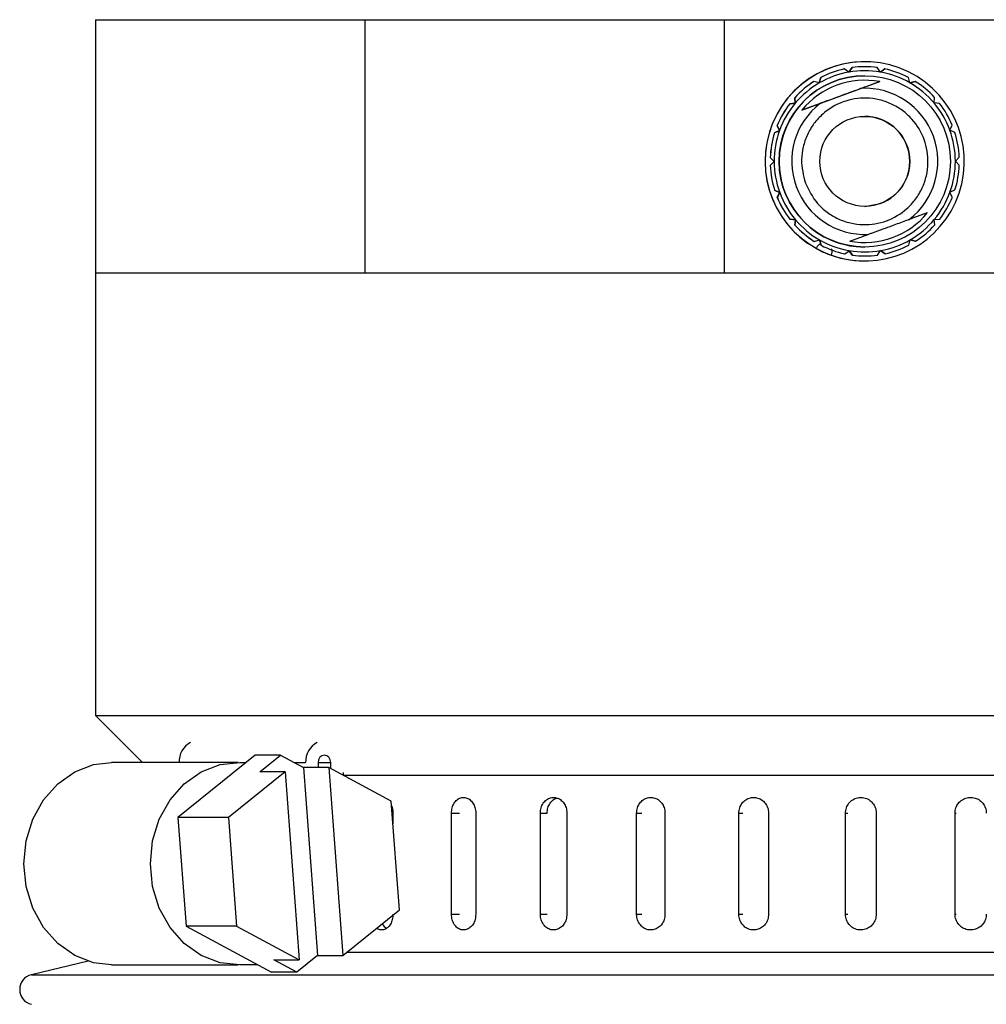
# Model space of a CAD drawing. Header units: inches. Extents: x 1.5 to 32, y 0 to 21.9.
# Tile 24 of 64: x 2.2 to 4.2, y 14.9 to 16.9. Entities that reach past the tile are written whole.
import ezdxf

# ---------------------------------------------------------------- set-up
doc = ezdxf.new("R2010")
doc.units = ezdxf.units.IN
doc.header["$MEASUREMENT"] = 0

msp = doc.modelspace()

# ---------------------------------------------------------------- linework, layer by layer
at = {"color": 7, "linetype": 'Continuous', "lineweight": 25}
for p, q in [((2.3951, 16.8729), (2.3951, 16.3729)), ((2.3951, 16.8729), (2.9281, 16.8729)), ((2.9281, 16.3729), (2.9281, 16.8729)), ((2.9281, 16.8729), (3.6383, 16.8729)), ((3.6383, 16.3729), (3.6383, 16.8729)), ((3.6383, 16.8729), (4.1926, 16.8729)), ((3.884, 16.7692), (3.8751, 16.7755)), ((3.8751, 16.7755), (3.8751, 16.7755)), ((3.8751, 16.7755), (3.8751, 16.7755)), ((3.8751, 16.7755), (3.8751, 16.7755)), ((3.8751, 16.7755), (3.8751, 16.7755)), ((3.8751, 16.7755), (3.8751, 16.7755)), ((3.8751, 16.7755), (3.8751, 16.7755)), ((3.8903, 16.7782), (3.884, 16.7692)), ((3.884, 16.7692), (3.8903, 16.7782)), ((3.8903, 16.7782), (3.8903, 16.7782)), ((3.8903, 16.7782), (3.8903, 16.7782)), ((3.8903, 16.7782), (3.8903, 16.7782)), ((3.8903, 16.7782), (3.8903, 16.7782)), ((3.8903, 16.7782), (3.8903, 16.7782)), ((3.8903, 16.7782), (3.8903, 16.7782)), ((3.9154, 16.7897), (3.9154, 16.7897)), ((3.9155, 16.7799), (3.9155, 16.7799)), ((3.9463, 16.7693), (3.94, 16.7783)), ((3.9552, 16.7756), (3.9463, 16.7693)), ((3.9463, 16.7693), (3.9552, 16.7756)), ((3.9552, 16.7756), (3.9552, 16.7756)), ((3.9552, 16.7756), (3.9552, 16.7756)), ((3.9552, 16.7756), (3.9552, 16.7756)), ((3.9552, 16.7756), (3.9552, 16.7756)), ((3.9552, 16.7756), (3.9552, 16.7756)), ((3.9552, 16.7756), (3.9552, 16.7756)), ((3.8284, 16.7584), (3.8256, 16.7478)), ((3.8256, 16.7478), (3.8284, 16.7584)), ((3.8284, 16.7584), (3.8284, 16.7584)), ((3.8284, 16.7584), (3.8284, 16.7584)), ((3.8284, 16.7584), (3.8284, 16.7584)), ((3.8284, 16.7584), (3.8284, 16.7584)), ((3.8284, 16.7584), (3.8284, 16.7584)), ((3.8284, 16.7584), (3.8284, 16.7584)), ((3.9155, 16.7622), (3.9155, 16.7622)), ((4.0048, 16.7482), (4.0019, 16.7587)), ((3.7913, 16.6941), (3.945, 16.7504)), ((3.8256, 16.7478), (3.8151, 16.7506)), ((3.8151, 16.7506), (3.8151, 16.7506)), ((3.8151, 16.7506), (3.8151, 16.7506)), ((3.8151, 16.7506), (3.8151, 16.7506)), ((3.8151, 16.7506), (3.8151, 16.7506)), ((3.8151, 16.7506), (3.8151, 16.7506)), ((3.8151, 16.7506), (3.8151, 16.7506)), ((3.9143, 16.7392), (3.9086, 16.7371)), ((3.9179, 16.7405), (3.9143, 16.7392)), ((3.945, 16.7504), (3.9179, 16.7405)), ((4.0153, 16.751), (4.0048, 16.7482)), ((4.0048, 16.7482), (4.0153, 16.751)), ((4.0153, 16.751), (4.0153, 16.751)), ((3.777, 16.7186), (3.7771, 16.7186)), ((3.777, 16.7186), (3.777, 16.7186)), ((3.7771, 16.7186), (3.778, 16.7078)), ((3.778, 16.7078), (3.7771, 16.7186)), ((3.7771, 16.7186), (3.7771, 16.7186)), ((3.7771, 16.7186), (3.7771, 16.7186)), ((3.7771, 16.7186), (3.7771, 16.7186)), ((3.7771, 16.7186), (3.7771, 16.7186)), ((3.803, 16.7194), (3.803, 16.7194)), ((4.0525, 16.7083), (4.0534, 16.7191)), ((3.7671, 16.7068), (3.7671, 16.7068)), ((3.778, 16.7078), (3.7672, 16.7068)), ((3.7672, 16.7068), (3.778, 16.7078)), ((3.7672, 16.7068), (3.7672, 16.7068)), ((3.7672, 16.7068), (3.7672, 16.7068)), ((3.7672, 16.7068), (3.7672, 16.7068)), ((3.7672, 16.7068), (3.7672, 16.7068)), ((3.7672, 16.7068), (3.7671, 16.7068)), ((3.778, 16.7078), (3.778, 16.7078)), ((3.8184, 16.7041), (3.7913, 16.6941)), ((3.8219, 16.7054), (3.8184, 16.7041)), ((3.8276, 16.7074), (3.8219, 16.7054)), ((4.0634, 16.7073), (4.0525, 16.7083)), ((3.7424, 16.6637), (3.747, 16.6538)), ((3.747, 16.6538), (3.7424, 16.6637)), ((3.7424, 16.6637), (3.7424, 16.6637)), ((3.7424, 16.6637), (3.7424, 16.6637)), ((3.7424, 16.6637), (3.7424, 16.6637)), ((3.7424, 16.6637), (3.7424, 16.6637)), ((3.7424, 16.6637), (3.7424, 16.6637)), ((3.7424, 16.6637), (3.7424, 16.6637)), ((4.0837, 16.6544), (4.0883, 16.6643)), ((3.747, 16.6538), (3.7371, 16.6492)), ((3.7371, 16.6492), (3.747, 16.6538)), ((3.7371, 16.6492), (3.7371, 16.6492)), ((3.7371, 16.6492), (3.7371, 16.6492)), ((3.7371, 16.6492), (3.7371, 16.6492)), ((3.7371, 16.6492), (3.7371, 16.6492)), ((3.7371, 16.6492), (3.7371, 16.6492)), ((3.7371, 16.6492), (3.7371, 16.6492)), ((3.747, 16.6538), (3.747, 16.6538)), ((4.0936, 16.6498), (4.0837, 16.6544)), ((3.7286, 16.6002), (3.7363, 16.5925)), ((3.7363, 16.5925), (3.7286, 16.6002)), ((3.7286, 16.6002), (3.7286, 16.6002)), ((3.7286, 16.6002), (3.7286, 16.6002)), ((3.7286, 16.6002), (3.7286, 16.6002)), ((3.7286, 16.6002), (3.7286, 16.6002)), ((3.7286, 16.6002), (3.7286, 16.6002)), ((3.7286, 16.6002), (3.7286, 16.6002)), ((4.0946, 16.5932), (4.1023, 16.6009)), ((3.7363, 16.5925), (3.7286, 16.5848)), ((3.7286, 16.5848), (3.7363, 16.5925)), ((3.7286, 16.5848), (3.7286, 16.5848)), ((3.7286, 16.5848), (3.7286, 16.5848)), ((3.7286, 16.5848), (3.7286, 16.5848)), ((3.7286, 16.5848), (3.7286, 16.5848)), ((3.7286, 16.5848), (3.7286, 16.5848)), ((3.7286, 16.5848), (3.7286, 16.5848)), ((3.7363, 16.5925), (3.7363, 16.5925)), ((4.1023, 16.5855), (4.0946, 16.5932)), ((3.7373, 16.5359), (3.7472, 16.5313)), ((3.7472, 16.5313), (3.7373, 16.5359)), ((3.7373, 16.5359), (3.7373, 16.5359)), ((3.7373, 16.5359), (3.7472, 16.5313)), ((3.7373, 16.5359), (3.7373, 16.5359)), ((3.7373, 16.5359), (3.7472, 16.5313)), ((3.7373, 16.5359), (3.7373, 16.5359)), ((3.7373, 16.5359), (3.7472, 16.5313)), ((3.7373, 16.5359), (3.7373, 16.5359)), ((3.7373, 16.5359), (3.7472, 16.5313)), ((3.7373, 16.5359), (3.7373, 16.5359)), ((3.7373, 16.5359), (3.7472, 16.5313)), ((3.7373, 16.5359), (3.7373, 16.5359)), ((3.7472, 16.5313), (3.7426, 16.5214)), ((3.7472, 16.5313), (3.7426, 16.5214)), ((3.7472, 16.5313), (3.7426, 16.5214)), ((3.7472, 16.5313), (3.7426, 16.5214)), ((3.7472, 16.5313), (3.7426, 16.5214)), ((3.7426, 16.5214), (3.7426, 16.5214)), ((3.7426, 16.5214), (3.7426, 16.5214)), ((3.7426, 16.5214), (3.7426, 16.5214)), ((3.7426, 16.5214), (3.7426, 16.5214)), ((3.7426, 16.5214), (3.7426, 16.5214)), ((3.7472, 16.5313), (3.7427, 16.5214)), ((3.7426, 16.5214), (3.7472, 16.5313)), ((3.7427, 16.5214), (3.7426, 16.5214)), ((3.7472, 16.5313), (3.7472, 16.5313)), ((4.0839, 16.5319), (4.0938, 16.5365)), ((4.0885, 16.522), (4.0839, 16.5319)), ((4.0091, 16.4804), (4.0126, 16.4817)), ((4.0126, 16.4817), (4.0397, 16.4916)), ((3.7676, 16.4784), (3.7784, 16.4775)), ((3.7784, 16.4775), (3.7676, 16.4784)), ((3.7676, 16.4784), (3.7676, 16.4784)), ((3.7676, 16.4784), (3.7676, 16.4784)), ((3.7676, 16.4784), (3.7676, 16.4784)), ((3.7676, 16.4784), (3.7676, 16.4784)), ((3.7676, 16.4784), (3.7676, 16.4784)), ((3.7676, 16.4784), (3.7676, 16.4784)), ((3.7784, 16.4775), (3.7775, 16.4666)), ((3.7775, 16.4666), (3.7784, 16.4775)), ((3.7775, 16.4666), (3.7775, 16.4666)), ((3.7775, 16.4666), (3.7775, 16.4666)), ((3.7775, 16.4666), (3.7775, 16.4666)), ((3.7775, 16.4666), (3.7775, 16.4666)), ((3.7775, 16.4666), (3.7775, 16.4666)), ((3.7775, 16.4666), (3.7775, 16.4666)), ((3.7784, 16.4775), (3.7784, 16.4775)), ((4.0034, 16.4783), (4.0091, 16.4804)), ((4.0529, 16.478), (4.0638, 16.4789)), ((4.0539, 16.4671), (4.0529, 16.478)), ((3.886, 16.4353), (3.9131, 16.4453)), ((3.9131, 16.4453), (3.9166, 16.4466)), ((3.9166, 16.4466), (3.9223, 16.4486)), ((3.8156, 16.4347), (3.8262, 16.4376)), ((3.8156, 16.4347), (3.8156, 16.4347)), ((3.8156, 16.4347), (3.8156, 16.4347)), ((3.8156, 16.4347), (3.8156, 16.4347)), ((3.8156, 16.4347), (3.8156, 16.4347)), ((3.8156, 16.4347), (3.8156, 16.4347)), ((3.8156, 16.4347), (3.8156, 16.4347)), ((3.8262, 16.4376), (3.829, 16.427)), ((3.829, 16.427), (3.8262, 16.4376)), ((3.829, 16.427), (3.829, 16.427)), ((3.829, 16.427), (3.829, 16.427)), ((3.829, 16.427), (3.829, 16.427)), ((3.829, 16.427), (3.829, 16.427)), ((3.829, 16.427), (3.829, 16.427)), ((3.829, 16.427), (3.829, 16.427)), ((3.9113, 16.4236), (3.9113, 16.4236)), ((3.9155, 16.4236), (3.9155, 16.4236)), ((4.0025, 16.4274), (4.0053, 16.4379)), ((4.0053, 16.4379), (4.0159, 16.4351)), ((4.0159, 16.4351), (4.0053, 16.4379)), ((4.0159, 16.4351), (4.0159, 16.4351)), ((3.8757, 16.4101), (3.8758, 16.4101)), ((3.8757, 16.4101), (3.8757, 16.4101)), ((3.8757, 16.4101), (3.8757, 16.4101)), ((3.8757, 16.4101), (3.8757, 16.4101)), ((3.8757, 16.4101), (3.8757, 16.4101)), ((3.8757, 16.4101), (3.8757, 16.4101)), ((3.8758, 16.4101), (3.8847, 16.4164)), ((3.8847, 16.4164), (3.891, 16.4075)), ((3.8909, 16.4075), (3.8847, 16.4164)), ((3.891, 16.4075), (3.8909, 16.4075)), ((3.8909, 16.4075), (3.8909, 16.4075)), ((3.8909, 16.4075), (3.8909, 16.4075)), ((3.8909, 16.4075), (3.8909, 16.4075)), ((3.8909, 16.4075), (3.8909, 16.4075)), ((3.8909, 16.4075), (3.8909, 16.4075)), ((3.9155, 16.4059), (3.9155, 16.4059)), ((3.9406, 16.4076), (3.9469, 16.4165)), ((3.9469, 16.4165), (3.9558, 16.4103)), ((3.9558, 16.4103), (3.9469, 16.4165)), ((3.9558, 16.4103), (3.9558, 16.4103)), ((3.9154, 16.396), (3.9154, 16.396)), ((2.3951, 16.3729), (2.3951, 15.4979)), ((2.3951, 16.3729), (2.9281, 16.3729)), ((2.3951, 16.3729), (2.9281, 16.3729)), ((2.9281, 16.3729), (3.6383, 16.3729)), ((3.6383, 16.3729), (4.1926, 16.3729)), ((2.3951, 15.4979), (2.4881, 15.4049)), ((2.3951, 15.4979), (6.1451, 15.4979)), ((2.7108, 15.4193), (2.558, 15.2961)), ((2.7608, 15.4193), (2.7108, 15.4193)), ((2.7198, 15.3863), (2.7608, 15.4193)), ((2.7608, 15.4193), (2.8061, 15.3949)), ((2.6768, 15.4049), (2.4266, 15.4049)), ((2.6807, 15.4049), (2.6928, 15.4049)), ((2.7876, 15.4049), (2.8104, 15.4049)), ((2.8061, 15.3949), (2.8338, 15.0235)), ((2.8561, 15.3949), (2.8061, 15.3949)), ((2.8349, 15.4049), (2.8349, 15.3949)), ((2.8349, 15.4049), (2.8601, 15.4049)), ((2.8561, 15.3949), (2.8839, 15.0235)), ((2.9796, 15.3282), (2.8561, 15.3949)), ((2.8601, 15.3927), (2.8601, 15.4049)), ((2.7699, 15.3863), (2.6581, 15.2961)), ((2.7699, 15.3863), (2.7198, 15.3863)), ((2.7699, 15.3863), (2.7976, 15.0149)), ((2.8846, 15.3854), (2.8846, 15.3799)), ((2.8846, 15.3799), (6.0856, 15.3799)), ((2.9957, 15.1137), (2.9796, 15.3282)), ((2.6581, 15.2961), (2.558, 15.2961)), ((2.558, 15.2961), (2.574, 15.0816)), ((2.6581, 15.2961), (2.6741, 15.0816)), ((2.983, 15.3049), (2.983, 15.2837)), ((3.0986, 15.1049), (3.0986, 15.3049)), ((3.0986, 15.3049), (3.1143, 15.3049)), ((3.1467, 15.3049), (3.1467, 15.1049)), ((3.2744, 15.1049), (3.2744, 15.3049)), ((3.2744, 15.3049), (3.2876, 15.3049)), ((3.3268, 15.3049), (3.3268, 15.1049)), ((3.4646, 15.1049), (3.4646, 15.3049)), ((3.4646, 15.3049), (3.4752, 15.3049)), ((3.5206, 15.3049), (3.5206, 15.1049)), ((3.6666, 15.1049), (3.6666, 15.3049)), ((3.6666, 15.3049), (3.6744, 15.3049)), ((3.7254, 15.3049), (3.7254, 15.1049)), ((3.8774, 15.1049), (3.8774, 15.3049)), ((3.8774, 15.3049), (3.8823, 15.3049)), ((3.9381, 15.3049), (3.9381, 15.1049)), ((4.0939, 15.1049), (4.0939, 15.3049)), ((4.0939, 15.3049), (4.0959, 15.3049)), ((2.8839, 15.0235), (2.9957, 15.1137)), ((3.0986, 15.1049), (3.1143, 15.1049)), ((3.2744, 15.1049), (3.2876, 15.1049)), ((3.4646, 15.1049), (3.4752, 15.1049)), ((3.6666, 15.1049), (3.6744, 15.1049)), ((3.8774, 15.1049), (3.8823, 15.1049)), ((4.0939, 15.1049), (4.0959, 15.1049)), ((2.6741, 15.0816), (2.574, 15.0816)), ((2.574, 15.0816), (2.7428, 14.9905)), ((2.6741, 15.0816), (2.7976, 15.0149)), ((2.8338, 15.0235), (2.7929, 14.9905)), ((2.8338, 15.0235), (2.8839, 15.0235)), ((2.8904, 15.0299), (6.0856, 15.0299)), ((2.3808, 15.012), (2.2684, 14.9854)), ((2.4266, 15.0049), (2.6768, 15.0049)), ((2.716, 15.005), (2.6807, 15.005)), ((2.7476, 15.0149), (2.7976, 15.0149)), ((2.7929, 14.9905), (2.7476, 15.0149)), ((2.2684, 14.9854), (5.9367, 14.9854)), ((2.7929, 14.9905), (2.7428, 14.9905))]:
    msp.add_line(p, q, dxfattribs=at)
at = {"color": 7, "linetype": 'Continuous', "lineweight": 25, "flags": 128}
for points in [[(3.9155, 16.504), (3.9157, 16.504), (3.9461, 16.5094)], [(2.8601, 15.4049), (2.8592, 15.4104), (2.8564, 15.4152), (2.8523, 15.4183), (2.8475, 15.4194), (2.8427, 15.4183), (2.8386, 15.4152), (2.8358, 15.4104), (2.8349, 15.4049)], [(2.4266, 15.0049), (2.3913, 15.0091), (2.354, 15.0233), (2.3204, 15.0469), (2.2923, 15.0787), (2.2711, 15.117), (2.2579, 15.1598), (2.2534, 15.2049), (2.2579, 15.25), (2.2711, 15.2928), (2.2923, 15.3311), (2.3204, 15.3629), (2.354, 15.3865), (2.3913, 15.4007), (2.4266, 15.4049)], [(2.6807, 15.005), (2.6415, 15.0091), (2.6042, 15.0233), (2.5706, 15.0469), (2.5424, 15.0787), (2.5212, 15.117), (2.5081, 15.1598), (2.5036, 15.2049), (2.5081, 15.25), (2.5212, 15.2928), (2.5424, 15.3311), (2.5706, 15.3629), (2.6042, 15.3865), (2.6415, 15.4007), (2.6807, 15.4049)]]:
    msp.add_lwpolyline(points, dxfattribs=at)
at = {"color": 7, "linetype": 'Continuous', "lineweight": 25}
for radius in [0.1693, 0.0889]:
    msp.add_circle((3.9155, 16.5929), radius, dxfattribs=at)
for centre, radius, start, end in [((3.9154, 16.5929), 0.1969, 335.6397, 240.7907), ((3.9154, 16.5929), 0.1969, 90, 270), ((3.9155, 16.5929), 0.187, 102.4674, 117.7387), ((3.9155, 16.5929), 0.187, 102.4674, 117.7387), ((3.9155, 16.5929), 0.187, 102.4674, 117.7387), ((3.9155, 16.5929), 0.187, 102.4674, 117.7387), ((3.9155, 16.5929), 0.187, 102.4674, 117.7387), ((3.9155, 16.5929), 0.187, 102.4674, 117.7387), ((3.9154, 16.5929), 0.187, 102.4674, 117.7387), ((3.9155, 16.5929), 0.187, 82.4674, 97.7387), ((3.9155, 16.5929), 0.187, 90, 97.7387), ((3.9155, 16.5929), 0.187, 62.4674, 77.7387), ((3.9155, 16.5929), 0.1693, 90, 270), ((3.9155, 16.5929), 0.1791, 100.103, 120.103), ((3.9155, 16.5929), 0.1791, 80.103, 100.103), ((3.9155, 16.5929), 0.1791, 60.103, 80.103), ((3.9154, 16.5929), 0.187, 122.4674, 137.7387), ((3.9155, 16.5929), 0.187, 122.4674, 137.7387), ((3.9155, 16.5929), 0.187, 122.4674, 137.7387), ((3.9155, 16.5929), 0.187, 122.4674, 137.7387), ((3.9155, 16.5929), 0.187, 122.4674, 137.7387), ((3.9155, 16.5929), 0.187, 122.4674, 137.7387), ((3.9155, 16.5929), 0.187, 122.4674, 137.7387), ((3.9155, 16.5929), 0.1791, 120.103, 140.103), ((3.9155, 16.5929), 0.1603, 79.3957, 140.8104), ((3.9155, 16.5929), 0.1444, 307.4884, 92.7177), ((3.9155, 16.5929), 0.1791, 40.103, 60.103), ((3.9155, 16.5929), 0.187, 42.4674, 57.7387), ((3.9155, 16.5929), 0.1693, 131.632, 268.5741), ((3.9155, 16.5929), 0.187, 142.4674, 157.7387), ((3.9155, 16.5929), 0.187, 142.4674, 157.7387), ((3.9155, 16.5929), 0.187, 142.4674, 157.7387), ((3.9155, 16.5929), 0.187, 142.4674, 157.7387), ((3.9155, 16.5929), 0.187, 142.4674, 157.7387), ((3.9155, 16.5929), 0.187, 142.4674, 157.7387), ((3.9154, 16.5929), 0.187, 142.4674, 157.7387), ((3.9155, 16.5929), 0.1791, 140.103, 160.103), ((3.9155, 16.5929), 0.1444, 127.4884, 272.7177), ((3.9155, 16.5929), 0.1791, 20.103, 40.103), ((3.9155, 16.5929), 0.187, 22.4674, 37.7387), ((3.9155, 16.5929), 0.0889, 290.103, 90), ((3.9155, 16.5929), 0.187, 162.4674, 177.7387), ((3.9155, 16.5929), 0.187, 162.4674, 177.7387), ((3.9155, 16.5929), 0.187, 162.4674, 177.7387), ((3.9155, 16.5929), 0.187, 162.4674, 177.7387), ((3.9155, 16.5929), 0.187, 162.4674, 177.7387), ((3.9155, 16.5929), 0.187, 162.4674, 177.7387), ((3.9154, 16.5929), 0.187, 162.4674, 177.7387), ((3.9155, 16.5929), 0.1791, 160.103, 180.1031), ((3.9155, 16.5929), 0.1791, 0.1031, 20.103), ((3.9155, 16.5929), 0.187, 2.4674, 17.7387), ((3.9155, 16.5929), 0.187, 182.4674, 197.7387), ((3.9155, 16.5929), 0.187, 182.4674, 197.7387), ((3.9155, 16.5929), 0.187, 182.4674, 197.7387), ((3.9155, 16.5929), 0.187, 182.4674, 197.7387), ((3.9155, 16.5929), 0.187, 182.4674, 197.7387), ((3.9155, 16.5929), 0.187, 182.4674, 197.7387), ((3.9154, 16.5929), 0.187, 182.4674, 197.7387), ((3.9155, 16.5929), 0.1791, 180.1031, 200.103), ((3.9155, 16.5929), 0.1791, 340.103, 0.1031), ((3.9155, 16.5929), 0.187, 342.4674, 357.7387), ((3.9155, 16.5929), 0.187, 202.4674, 217.7387), ((3.9155, 16.5929), 0.187, 202.4674, 217.7387), ((3.9155, 16.5929), 0.187, 202.4674, 217.7387), ((3.9155, 16.5929), 0.187, 202.4674, 217.7387), ((3.9154, 16.5929), 0.187, 202.4674, 217.7387), ((3.9155, 16.5929), 0.187, 202.4674, 217.7387), ((3.9155, 16.5929), 0.187, 202.4674, 217.7387), ((3.9155, 16.5929), 0.1791, 200.103, 220.103), ((3.9155, 16.5929), 0.1791, 320.103, 340.103), ((3.9155, 16.5929), 0.187, 322.4674, 337.7387), ((3.9154, 16.5929), 0.1969, 250.4887, 335.6397), ((3.9155, 16.5929), 0.1603, 259.3957, 320.8104), ((3.9155, 16.5929), 0.187, 222.4674, 237.7387), ((3.9155, 16.5929), 0.187, 222.4674, 237.7387), ((3.9155, 16.5929), 0.187, 222.4674, 237.7387), ((3.9155, 16.5929), 0.187, 222.4674, 237.7387), ((3.9155, 16.5929), 0.187, 222.4674, 237.7387), ((3.9155, 16.5929), 0.187, 222.4674, 237.7387), ((3.9154, 16.5929), 0.187, 222.4674, 237.7387), ((3.9155, 16.5929), 0.1791, 220.103, 240.103), ((3.9155, 16.5929), 0.1791, 300.103, 320.103), ((3.9155, 16.5929), 0.187, 302.4674, 317.7387), ((3.9155, 16.5929), 0.1791, 240.103, 260.103), ((3.9155, 16.5929), 0.187, 242.4674, 257.7387), ((3.9155, 16.5929), 0.187, 242.4674, 257.7387), ((3.9155, 16.5929), 0.187, 242.4674, 257.7387), ((3.9155, 16.5929), 0.187, 242.4674, 257.7387), ((3.9155, 16.5929), 0.187, 242.4674, 257.7387), ((3.9155, 16.5929), 0.187, 242.4674, 257.7387), ((3.9154, 16.5929), 0.187, 242.4674, 257.7387), ((3.9155, 16.5929), 0.1791, 280.103, 300.103), ((3.9155, 16.5929), 0.187, 282.4674, 297.7387), ((3.9154, 16.5929), 0.1969, 240.7907, 250.4887), ((3.9155, 16.5929), 0.1791, 260.103, 280.103), ((3.9155, 16.5929), 0.187, 262.4674, 270), ((3.9155, 16.5929), 0.187, 262.4674, 277.7387), ((2.6036, 15.4062), 0.0434, 118.4926, 181.7816), ((2.8538, 15.4062), 0.0434, 118.4926, 181.7816), ((2.2753, 14.9562), 0.03, 103.3212, 256.6788)]:
    msp.add_arc(centre, radius, start, end, dxfattribs=at)
for points, knots in [([(3.9086, 16.7371), (3.9078, 16.7368), (3.9055, 16.7359), (3.8956, 16.7323), (3.8802, 16.7267), (3.8625, 16.7202), (3.8473, 16.7146), (3.8368, 16.7108), (3.8302, 16.7084), (3.8284, 16.7077), (3.8276, 16.7074)], [0, 0, 0, 0, 0.046795, 0.126024, 0.368391, 0.585952, 0.74064, 0.899493, 0.957528, 1, 1, 1, 1]), ([(3.7981, 16.5499), (3.7943, 16.5652), (3.7884, 16.5889), (3.793, 16.6216), (3.8013, 16.6459), (3.8144, 16.668), (3.8366, 16.6921), (3.8715, 16.7131), (3.9117, 16.7196), (3.9442, 16.7155), (3.9685, 16.707), (3.9906, 16.694), (4.0147, 16.6718), (4.0357, 16.6369), (4.0422, 16.5967), (4.0381, 16.5641), (4.0297, 16.5399), (4.0166, 16.5178), (3.9944, 16.4936), (3.9595, 16.4726), (3.9193, 16.4661), (3.8868, 16.4703), (3.8625, 16.4787), (3.8405, 16.4918), (3.8159, 16.5138), (3.8051, 16.5357), (3.7981, 16.5499)], [0, 0, 0, 0, 0.059861, 0.092444, 0.125, 0.157583, 0.190139, 0.25, 0.309861, 0.342444, 0.375, 0.407583, 0.440139, 0.5, 0.559861, 0.592444, 0.625, 0.657583, 0.690139, 0.75, 0.809861, 0.842444, 0.875, 0.907583, 0.940139, 1, 1, 1, 1]), ([(3.9223, 16.4486), (3.9232, 16.449), (3.9255, 16.4498), (3.9354, 16.4534), (3.9508, 16.4591), (3.9685, 16.4655), (3.9837, 16.4711), (3.9941, 16.4749), (4.0008, 16.4774), (4.0026, 16.478), (4.0034, 16.4783)], [0, 0, 0, 0, 0.046795, 0.126024, 0.368391, 0.585952, 0.74064, 0.899493, 0.957528, 1, 1, 1, 1]), ([(3.8284, 16.4293), (3.8281, 16.4292), (3.8256, 16.4287), (3.8222, 16.4259), (3.8203, 16.4226), (3.8194, 16.4211)], [0, 0, 0, 0, 0.058041, 0.544651, 1, 1, 1, 1]), ([(3.8194, 16.4211), (3.8195, 16.421), (3.8199, 16.4208), (3.8224, 16.4194), (3.8261, 16.4174), (3.8308, 16.4151), (3.836, 16.4127), (3.841, 16.4106), (3.8453, 16.4089), (3.8484, 16.4078), (3.8496, 16.4074), (3.8497, 16.4073), (3.8497, 16.4073)], [0, 0, 0, 0, 0.10711, 0.214212, 0.321554, 0.429054, 0.536293, 0.64326, 0.750367, 0.857807, 0.965257, 1, 1, 1, 1]), ([(3.8497, 16.4073), (3.8503, 16.4092), (3.8514, 16.4129), (3.8512, 16.4173), (3.8501, 16.4193), (3.85, 16.4194)], [0, 0, 0, 0, 0.508358, 0.973656, 1, 1, 1, 1]), ([(3.0986, 15.3049), (3.0989, 15.3084), (3.0994, 15.3154), (3.1035, 15.3246), (3.1095, 15.3317), (3.1171, 15.3357), (3.1253, 15.3363), (3.1332, 15.3333), (3.14, 15.3271), (3.1447, 15.3184), (3.1465, 15.3106), (3.1467, 15.306), (3.1467, 15.3049)], [0, 0, 0, 0, 0.107362, 0.214723, 0.322094, 0.429472, 0.536839, 0.644195, 0.751556, 0.858932, 0.966307, 1, 1, 1, 1]), ([(3.2744, 15.3049), (3.2746, 15.3084), (3.2752, 15.3154), (3.2797, 15.3246), (3.2863, 15.3317), (3.2946, 15.3357), (3.3035, 15.3363), (3.3121, 15.3333), (3.3195, 15.3271), (3.3247, 15.3184), (3.3266, 15.3106), (3.3267, 15.306), (3.3268, 15.3049)], [0, 0, 0, 0, 0.107362, 0.214723, 0.322094, 0.429472, 0.536839, 0.644195, 0.751556, 0.858932, 0.966307, 1, 1, 1, 1]), ([(3.2877, 15.3049), (3.288, 15.3084), (3.2886, 15.3154), (3.2931, 15.3246), (3.2993, 15.3315), (3.3044, 15.3336), (3.3068, 15.3345)], [0, 0, 0, 0, 0.259881, 0.51976, 0.779664, 1, 1, 1, 1]), ([(3.4646, 15.3049), (3.4649, 15.3084), (3.4655, 15.3154), (3.4703, 15.3246), (3.4774, 15.3317), (3.4862, 15.3357), (3.4958, 15.3363), (3.505, 15.3333), (3.5129, 15.3271), (3.5184, 15.3184), (3.5205, 15.3106), (3.5206, 15.306), (3.5206, 15.3049)], [0, 0, 0, 0, 0.107362, 0.214723, 0.322094, 0.429472, 0.536839, 0.644195, 0.751556, 0.858932, 0.966307, 1, 1, 1, 1]), ([(3.6666, 15.3049), (3.6669, 15.3084), (3.6676, 15.3154), (3.6726, 15.3246), (3.68, 15.3317), (3.6893, 15.3357), (3.6994, 15.3363), (3.7091, 15.3333), (3.7173, 15.3271), (3.723, 15.3184), (3.7252, 15.3106), (3.7254, 15.306), (3.7254, 15.3049)], [0, 0, 0, 0, 0.107362, 0.214723, 0.322094, 0.429472, 0.536839, 0.644195, 0.751556, 0.858932, 0.966307, 1, 1, 1, 1]), ([(3.8774, 15.3049), (3.8777, 15.3084), (3.8784, 15.3154), (3.8836, 15.3246), (3.8913, 15.3317), (3.9009, 15.3357), (3.9113, 15.3363), (3.9213, 15.3333), (3.9297, 15.3271), (3.9357, 15.3184), (3.938, 15.3106), (3.9381, 15.306), (3.9381, 15.3049)], [0, 0, 0, 0, 0.107362, 0.214723, 0.322094, 0.429472, 0.536839, 0.644195, 0.751556, 0.858932, 0.966307, 1, 1, 1, 1]), ([(4.0939, 15.3049), (4.0942, 15.3084), (4.0949, 15.3154), (4.1002, 15.3246), (4.1081, 15.3317), (4.1179, 15.3357), (4.1284, 15.3363), (4.1386, 15.3333), (4.1472, 15.3271), (4.1532, 15.3184), (4.1555, 15.3106), (4.1557, 15.306), (4.1557, 15.3049)], [0, 0, 0, 0, 0.107362, 0.214723, 0.322094, 0.429472, 0.536839, 0.644195, 0.751556, 0.858932, 0.966307, 1, 1, 1, 1]), ([(2.9803, 15.3193), (2.9805, 15.3189), (2.9821, 15.3158), (2.9828, 15.3105), (2.9829, 15.306), (2.983, 15.3049)], [0, 0, 0, 0, 0.0922, 0.783181, 1, 1, 1, 1]), ([(2.983, 15.1049), (2.9827, 15.1014), (2.9822, 15.0944), (2.9785, 15.0852), (2.973, 15.0781), (2.9661, 15.074), (2.9588, 15.0737), (2.9536, 15.0752), (2.9514, 15.0776), (2.9512, 15.0778)], [0, 0, 0, 0, 0.163137, 0.326274, 0.489425, 0.652587, 0.815732, 0.97886, 1, 1, 1, 1]), ([(3.1467, 15.1049), (3.1464, 15.1014), (3.1459, 15.0944), (3.1417, 15.0852), (3.1355, 15.0781), (3.1279, 15.0741), (3.1197, 15.0735), (3.1118, 15.0765), (3.1052, 15.0827), (3.1005, 15.0914), (3.0988, 15.0993), (3.0987, 15.1038), (3.0986, 15.1049)], [0, 0, 0, 0, 0.107362, 0.214723, 0.322094, 0.429472, 0.536839, 0.644195, 0.751556, 0.858932, 0.966307, 1, 1, 1, 1]), ([(3.3268, 15.1049), (3.3265, 15.1014), (3.3259, 15.0944), (3.3213, 15.0852), (3.3146, 15.0781), (3.3063, 15.0741), (3.2973, 15.0735), (3.2888, 15.0765), (3.2815, 15.0827), (3.2764, 15.0914), (3.2745, 15.0993), (3.2744, 15.1038), (3.2744, 15.1049)], [0, 0, 0, 0, 0.107362, 0.214723, 0.322094, 0.429472, 0.536839, 0.644195, 0.751556, 0.858932, 0.966307, 1, 1, 1, 1]), ([(3.5206, 15.1049), (3.5203, 15.1014), (3.5197, 15.0944), (3.5148, 15.0852), (3.5077, 15.0781), (3.4988, 15.0741), (3.4892, 15.0735), (3.48, 15.0765), (3.4723, 15.0827), (3.4668, 15.0914), (3.4648, 15.0993), (3.4646, 15.1038), (3.4646, 15.1049)], [0, 0, 0, 0, 0.107362, 0.214723, 0.322094, 0.429472, 0.536839, 0.644195, 0.751556, 0.858932, 0.966307, 1, 1, 1, 1]), ([(3.7254, 15.1049), (3.7251, 15.1014), (3.7244, 15.0944), (3.7193, 15.0852), (3.7118, 15.0781), (3.7025, 15.0741), (3.6924, 15.0735), (3.6828, 15.0765), (3.6746, 15.0827), (3.6689, 15.0914), (3.6668, 15.0993), (3.6666, 15.1038), (3.6666, 15.1049)], [0, 0, 0, 0, 0.107362, 0.214723, 0.322094, 0.429472, 0.536839, 0.644195, 0.751556, 0.858932, 0.966307, 1, 1, 1, 1]), ([(3.9381, 15.1049), (3.9378, 15.1014), (3.9371, 15.0944), (3.9319, 15.0852), (3.9241, 15.0781), (3.9145, 15.0741), (3.9041, 15.0735), (3.8942, 15.0765), (3.8857, 15.0827), (3.8798, 15.0914), (3.8776, 15.0993), (3.8774, 15.1038), (3.8774, 15.1049)], [0, 0, 0, 0, 0.107362, 0.214723, 0.322094, 0.429472, 0.536839, 0.644195, 0.751556, 0.858932, 0.966307, 1, 1, 1, 1]), ([(4.1557, 15.1049), (4.1554, 15.1014), (4.1547, 15.0944), (4.1493, 15.0852), (4.1415, 15.0781), (4.1317, 15.0741), (4.1211, 15.0735), (4.111, 15.0765), (4.1024, 15.0827), (4.0964, 15.0914), (4.0941, 15.0993), (4.0939, 15.1038), (4.0939, 15.1049)], [0, 0, 0, 0, 0.1073618, 0.2147232, 0.3220944, 0.429472, 0.536839, 0.6441948, 0.7515565, 0.8589318, 0.9663073, 1, 1, 1, 1]), ([(2.97, 15.077), (2.97, 15.077), (2.9677, 15.078), (2.9648, 15.0814), (2.9629, 15.0856), (2.9623, 15.0868)], [0, 0, 0, 0, 0.006031, 0.696642, 1, 1, 1, 1])]:
    msp.add_open_spline(points, degree=3, knots=knots, dxfattribs=at)

doc.saveas('drawing.dxf')
